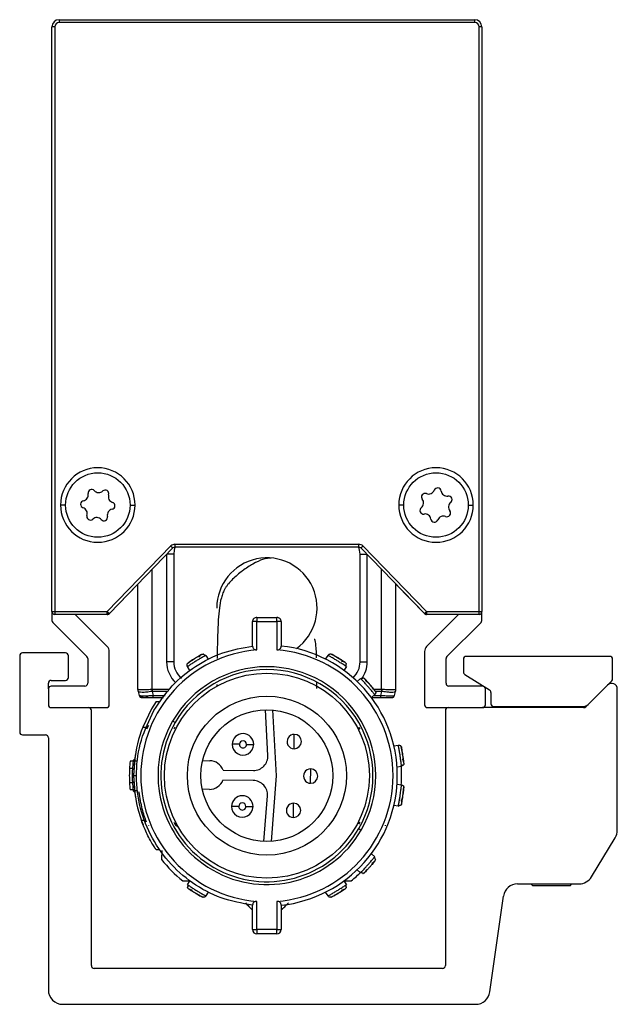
# Model space of a CAD drawing. Header units: millimetres. Extents: x -781 to 2459, y 413 to 796.
# Tile 1 of 17: x -781 to -740, y 570 to 639. Entities that reach past the tile are written whole.
import ezdxf

# ---------------------------------------------------------------- set-up
doc = ezdxf.new("R2010")
doc.units = ezdxf.units.MM

# ---------------------------------------------------------------- blocks, each defined once
blk = doc.blocks.new('Drawing View3')
at = {"color": 7, "linetype": 'Continuous', "lineweight": 25}
for p, q in [((-14.807, 37.564), (-14.807, 37.364)), ((-14.807, 37.564), (14.193, 37.564)), ((14.193, 37.364), (-14.807, 37.364)), ((14.193, 37.364), (14.193, 37.564)), ((-15.107, 37.064), (-15.307, 37.064)), ((-15.307, -3.736), (-15.307, 37.064)), ((-15.107, 37.064), (-15.107, -3.736)), ((14.493, -3.736), (14.493, 37.064)), ((14.693, 37.064), (14.493, 37.064)), ((14.693, 37.064), (14.693, -3.736)), ((-14.357, 3.698), (-14.707, 3.698)), ((-9.857, 3.698), (-9.507, 3.698)), ((9.243, 3.698), (8.893, 3.698)), ((13.743, 3.698), (14.093, 3.698)), ((-7.01, 0.842), (-11.442, -3.736)), ((-6.866, 0.703), (-11.298, -3.875)), ((-6.722, 0.964), (6.108, 0.964)), ((6.108, 0.764), (-6.722, 0.764)), ((10.684, -3.875), (6.252, 0.703)), ((10.828, -3.736), (6.395, 0.842)), ((-7.307, 0.247), (-7.307, -7.236)), ((-6.807, 0.264), (-7.291, 0.264)), ((-6.807, 0.264), (-6.807, -7.236)), ((6.193, -7.236), (6.193, 0.264)), ((6.193, 0.264), (6.677, 0.264)), ((6.693, -7.236), (6.693, 0.247)), ((-8.307, -9.171), (-8.307, -0.786)), ((7.693, -9.171), (7.693, -0.786)), ((-9.307, -1.819), (-11.298, -3.876)), ((-9.307, -9.171), (-9.307, -1.819)), ((10.684, -3.876), (8.693, -1.819)), ((8.693, -9.171), (8.693, -1.819)), ((-15.307, -3.736), (-15.107, -3.736)), ((-15.307, -3.736), (-15.307, -4.353)), ((-15.107, -3.736), (-11.442, -3.736)), ((-11.442, -3.936), (-15.107, -3.936)), ((-11.454, -6.168), (-13.686, -3.936)), ((-11.442, -3.936), (-13.685, -3.936)), ((-11.442, -3.736), (-11.364, -3.92)), ((-11.442, -3.936), (-11.442, -3.736)), ((-11.442, -3.736), (-11.298, -3.875)), ((10.684, -3.875), (10.828, -3.736)), ((10.828, -3.736), (10.749, -3.92)), ((10.828, -3.736), (14.493, -3.736)), ((10.828, -3.736), (10.828, -3.936)), ((14.493, -3.936), (10.828, -3.936)), ((13.071, -3.936), (10.828, -3.936)), ((13.071, -3.936), (10.839, -6.168)), ((14.493, -3.736), (14.693, -3.736)), ((14.493, -3.936), (14.493, -3.736)), ((14.693, -4.353), (14.693, -3.736)), ((-15.249, -4.494), (-12.866, -6.877)), ((-1.307, -6.137), (-1.307, -4.437)), ((-1.007, -4.437), (-1.307, -4.437)), ((-1.007, -4.137), (-1.007, -4.437)), ((-1.007, -4.137), (0.393, -4.137)), ((-1.007, -6.409), (-1.007, -4.437)), ((-1.007, -4.437), (0.393, -4.437)), ((0.393, -4.437), (0.393, -6.409)), ((0.693, -4.437), (0.393, -4.437)), ((0.693, -4.437), (0.693, -6.137)), ((12.251, -6.877), (14.634, -4.494)), ((-17.557, -6.819), (-17.557, -12.136)), ((-14.359, -6.619), (-17.357, -6.619)), ((-14.159, -8.336), (-14.159, -6.819)), ((-11.307, -10.236), (-11.307, -6.522)), ((-4.571, -6.789), (-4.406, -7.057)), ((3.792, -7.057), (3.956, -6.789)), ((4.144, -6.695), (4.142, -6.694)), ((10.693, -6.522), (10.693, -10.236)), ((23.617, -6.86), (13.604, -6.86)), ((-12.807, -7.019), (-12.807, -8.736)), ((-6.807, -7.236), (-7.307, -7.236)), ((-5.848, -7.362), (-5.85, -7.364)), ((6.193, -7.236), (6.693, -7.236)), ((12.193, -8.736), (12.193, -7.019)), ((13.404, -7.06), (13.404, -7.95)), ((23.817, -8.421), (23.817, -7.06)), ((-5.685, -7.841), (-5.85, -7.572)), ((5.235, -7.572), (5.071, -7.841)), ((13.498, -8.119), (15.224, -9.202)), ((-15.557, -9.136), (-15.557, -8.736)), ((-15.357, -8.536), (-14.359, -8.536)), ((-3.796, -8.823), (-3.796, -8.959)), ((3.183, -9.099), (3.18, -8.656)), ((5.988, -8.61), (6.224, -8.402)), ((23.461, -8.859), (21.936, -10.378)), ((22.1, -10.214), (23.759, -8.562)), ((-15.557, -9.136), (-15.557, -10.236)), ((-13.007, -8.936), (-15.357, -8.936)), ((-9.307, -9.169), (-9.303, -9.236)), ((-9.306, -9.203), (-9.303, -9.236)), ((-9.29, -9.301), (-9.213, -9.588)), ((-8.324, -9.301), (-8.247, -9.588)), ((-8.307, -9.3), (-8.322, -9.301)), ((-7.099, -9.171), (-8.307, -9.171)), ((-7.195, -9.3), (-8.307, -9.3)), ((-8.247, -9.736), (-8.247, -9.588)), ((-8.247, -9.588), (-7.41, -9.588)), ((7.218, -9.525), (6.982, -9.734)), ((7.147, -9.588), (7.633, -9.588)), ((7.693, -9.171), (7.178, -9.171)), ((7.693, -9.3), (7.26, -9.3)), ((7.633, -9.588), (7.71, -9.301)), ((7.693, -9.171), (7.693, -9.3)), ((7.71, -9.301), (7.693, -9.3)), ((8.599, -9.588), (8.675, -9.301)), ((8.689, -9.236), (8.693, -9.169)), ((8.693, -9.171), (8.693, -9.171)), ((14.743, -8.936), (12.393, -8.936)), ((14.943, -10.236), (14.943, -9.136)), ((15.318, -9.37), (15.323, -10.161)), ((24.143, -18.993), (24.143, -9.142)), ((-9.02, -9.736), (-8.98, -9.736)), ((-8.035, -10.007), (-8.361, -10.531)), ((-8.247, -9.736), (-7.521, -9.736)), ((-8.035, -10.007), (-7.793, -10.007)), ((6.984, -9.736), (7.633, -9.736)), ((-15.357, -10.436), (-11.507, -10.436)), ((-12.557, -28.436), (-12.557, -10.636)), ((-8.361, -10.531), (-8.973, -11.807)), ((-0.241, -13.767), (-0.415, -10.583)), ((0.086, -10.598), (0.337, -15.188)), ((10.893, -10.436), (14.743, -10.436)), ((12.143, -10.636), (12.143, -28.436)), ((21.795, -10.436), (14.743, -10.436)), ((15.523, -10.36), (21.747, -10.36)), ((18.043, -10.36), (18.043, -10.436)), ((21.043, -10.436), (21.043, -10.36)), ((-6.716, -11.481), (-6.889, -11.381)), ((-17.357, -12.336), (-15.757, -12.336)), ((-8.973, -11.807), (-8.758, -11.807)), ((-8.566, -11.691), (-8.705, -11.945)), ((-6.728, -11.799), (-6.81, -11.941)), ((1.595, -13.301), (1.605, -12.301)), ((6.195, -11.941), (6.114, -11.799)), ((-15.557, -12.536), (-15.557, -30.136)), ((8.551, -13.099), (8.863, -13.053)), ((-9.493, -13.731), (-9.607, -15.181)), ((9.055, -13.136), (9.055, -13.134)), ((-9.654, -14.181), (-9.855, -14.181)), ((-9.514, -13.998), (-9.648, -14.124)), ((-9.549, -14.147), (-9.607, -15.182)), ((-9.549, -14.147), (-9.348, -14.147)), ((-4.786, -14.134), (-4.296, -14.139)), ((-9.694, -14.681), (-9.894, -14.681)), ((-3.367, -14.799), (-1.25, -14.822)), ((2.737, -15.714), (2.748, -14.714)), ((9.084, -14.536), (8.773, -14.583)), ((-9.694, -15.681), (-9.894, -15.681)), ((-9.607, -15.181), (-9.493, -16.631)), ((-9.607, -15.182), (-9.407, -15.182)), ((-9.607, -15.182), (-9.549, -16.217)), ((-1.258, -15.521), (-3.374, -15.499)), ((0.337, -15.188), (-0.01, -19.772)), ((8.773, -15.78), (9.084, -15.827)), ((-9.654, -16.181), (-9.855, -16.181)), ((-9.648, -16.239), (-9.514, -16.365)), ((-9.549, -16.217), (-9.348, -16.217)), ((-4.318, -16.139), (-4.807, -16.134)), ((9.244, -15.963), (9.244, -15.961)), ((-0.512, -19.777), (-0.271, -16.597)), ((1.544, -18.101), (1.555, -17.101)), ((8.863, -17.31), (8.551, -17.264)), ((-9.07, -18.296), (-8.858, -18.296)), ((6.114, -18.564), (6.195, -18.422)), ((-6.58, -18.63), (-6.672, -18.615)), ((6.101, -18.881), (6.275, -18.981)), ((7.951, -18.626), (7.951, -18.672)), ((22.342, -22.247), (23.998, -19.511)), ((-7.786, -20.366), (-8.028, -20.366)), ((6.981, -20.63), (7.217, -20.839)), ((7.276, -21.045), (7.242, -21.111)), ((6.225, -21.96), (5.989, -21.752)), ((-5.85, -22.791), (-5.685, -22.522)), ((5.071, -22.522), (5.235, -22.791)), ((-4.406, -23.306), (-4.571, -23.574)), ((3.956, -23.574), (3.792, -23.306)), ((17.185, -22.73), (21.486, -22.73)), ((18.112, -22.73), (18.243, -22.86)), ((20.843, -22.86), (18.243, -22.86)), ((20.843, -22.86), (20.973, -22.73)), ((-4.759, -23.668), (-4.757, -23.669)), ((-1.007, -25.926), (-1.007, -23.954)), ((0.393, -23.954), (0.393, -25.926)), ((15.253, -30.275), (16.194, -23.59)), ((-1.307, -25.926), (-1.307, -24.226)), ((0.693, -24.226), (0.693, -25.926)), ((-1.307, -25.926), (-1.007, -25.926)), ((0.393, -25.926), (-1.007, -25.926)), ((0.393, -26.226), (0.393, -25.926)), ((0.393, -26.226), (-1.007, -26.226)), ((11.943, -28.636), (-12.357, -28.636)), ((-14.557, -31.136), (14.262, -31.136))]:
    blk.add_line(p, q, dxfattribs=at)
at = {"color": 7, "linetype": 'Continuous', "lineweight": 25, "flags": 128}
for points in [[(-6.866, 0.703), (-6.869, 0.705), (-6.877, 0.713), (-6.89, 0.726), (-6.908, 0.743), (-6.93, 0.764), (-6.955, 0.789), (-6.982, 0.815), (-7.01, 0.842)], [(-6.721, 0.764), (-6.778, 0.556), (-6.807, 0.264)], [(-6.722, 0.964), (-6.722, 0.924), (-6.722, 0.887), (-6.722, 0.852), (-6.722, 0.822), (-6.722, 0.797), (-6.722, 0.779), (-6.722, 0.767), (-6.722, 0.764)], [(6.193, 0.264), (6.164, 0.556), (6.107, 0.764)], [(6.108, 0.764), (6.108, 0.767), (6.108, 0.779), (6.108, 0.797), (6.108, 0.822), (6.108, 0.852), (6.108, 0.887), (6.108, 0.924), (6.108, 0.964)], [(6.395, 0.842), (6.367, 0.815), (6.34, 0.789), (6.316, 0.764), (6.294, 0.743), (6.276, 0.726), (6.263, 0.713), (6.254, 0.705), (6.252, 0.703)], [(-15.107, -3.736), (-15.107, -3.775), (-15.107, -3.812), (-15.107, -3.847), (-15.107, -3.877), (-15.107, -3.902), (-15.107, -3.921), (-15.107, -3.932), (-15.107, -3.936)], [(0.393, -4.437), (0.393, -4.378), (0.393, -4.322), (0.393, -4.27), (0.393, -4.224), (0.393, -4.187), (0.393, -4.159), (0.393, -4.142), (0.393, -4.137)], [(-8.307, -9.171), (-8.307, -9.187), (-8.307, -9.203), (-8.307, -9.22), (-8.307, -9.236), (-8.307, -9.252), (-8.307, -9.268), (-8.307, -9.284), (-8.307, -9.3)], [(7.633, -9.736), (7.633, -9.734), (7.633, -9.726), (7.633, -9.713), (7.633, -9.695), (7.633, -9.673), (7.633, -9.648), (7.633, -9.619), (7.633, -9.588)], [(-2.227, -12.994), (-2.325, -12.993), (-2.419, -12.992), (-2.505, -12.991), (-2.581, -12.99), (-2.643, -12.99), (-2.689, -12.989), (-2.718, -12.989), (-2.727, -12.989)], [(-1.727, -12.999), (-1.63, -13), (-1.536, -13.001), (-1.45, -13.002), (-1.374, -13.003), (-1.312, -13.004), (-1.265, -13.004), (-1.237, -13.005), (-1.227, -13.005)], [(-2.273, -17.328), (-2.371, -17.327), (-2.464, -17.326), (-2.551, -17.325), (-2.627, -17.324), (-2.689, -17.324), (-2.735, -17.323), (-2.763, -17.323), (-2.773, -17.323)], [(-1.773, -17.333), (-1.675, -17.334), (-1.582, -17.335), (-1.495, -17.336), (-1.419, -17.337), (-1.357, -17.338), (-1.311, -17.338), (-1.283, -17.338), (-1.273, -17.338)], [(-1.007, -25.926), (-1.007, -25.985), (-1.007, -26.041), (-1.007, -26.093), (-1.007, -26.139), (-1.007, -26.176), (-1.007, -26.204), (-1.007, -26.221), (-1.007, -26.226)], [(0.393, -25.926), (0.451, -25.926), (0.508, -25.926), (0.559, -25.926), (0.605, -25.926), (0.642, -25.926), (0.67, -25.926), (0.687, -25.926), (0.693, -25.926)]]:
    blk.add_lwpolyline(points, dxfattribs=at)
at = {"color": 7, "linetype": 'Continuous', "lineweight": 25}
for centre, radius in [((-12.107, 3.698), 2.25), ((11.493, 3.698), 2.25), ((-0.307, -15.181), 7.15), ((-0.307, -15.181), 5.55), ((-0.307, -15.181), 4.6)]:
    blk.add_circle(centre, radius, dxfattribs=at)
for centre, radius, start, end in [((-14.807, 37.064), 0.5, 90, 180), ((-14.807, 37.064), 0.3, 90.01564, 179.99469), ((14.193, 37.064), 0.5, 0, 90), ((14.193, 37.064), 0.3, 0.01492, 89.99618), ((-12.107, 3.698), 2.6, 0, 180), ((11.493, 3.698), 2.6, 0, 180), ((11.6, 4.642), 0.25, 8.33479, 158.70256), ((-13.192, 4.406), 0.42, 281.69612, 12.06389), ((-12.537, 4.546), 0.25, 41.69612, 192.06389), ((-12.037, 4.991), 0.42, 221.69612, 312.06389), ((-11.588, 4.494), 0.25, 341.69612, 132.06389), ((-10.952, 4.284), 0.42, 161.69612, 252.06389), ((10.729, 4.263), 0.25, 68.33479, 218.70256), ((10.976, 4.886), 0.42, 248.33479, 338.70256), ((12.263, 4.739), 0.42, 188.33479, 278.70256), ((12.364, 4.077), 0.25, 308.33479, 98.70256), ((-12.107, 3.698), 2.6, 180, 0), ((-13.056, 3.75), 0.25, 101.69612, 252.06389), ((-13.262, 3.113), 0.42, 341.69612, 72.06389), ((-11.158, 3.646), 0.25, 281.69612, 72.06389), ((11.493, 3.698), 2.6, 180, 0), ((10.621, 3.319), 0.25, 128.33479, 278.70256), ((10.206, 3.844), 0.42, 308.33479, 38.70256), ((12.78, 3.552), 0.42, 128.33479, 218.70256), ((-12.626, 2.902), 0.25, 161.69612, 312.06389), ((-12.178, 2.405), 0.42, 41.69612, 132.06389), ((-11.678, 2.851), 0.25, 221.69612, 12.06389), ((-11.023, 2.991), 0.42, 101.69612, 192.06389), ((10.723, 2.657), 0.42, 8.33479, 98.70256), ((12.01, 2.511), 0.42, 68.33479, 158.70256), ((12.257, 3.133), 0.25, 248.33479, 38.70256), ((11.386, 2.754), 0.25, 188.33479, 338.70256), ((-6.722, 0.564), 0.4, 89.99975, 135.92614), ((-6.722, 0.564), 0.2, 90, 135.9254), ((6.108, 0.564), 0.4, 44.07435, 90.00074), ((6.108, 0.564), 0.2, 44.0746, 90), ((-0.307, -3.486), 3.5, 306.02066, 180), ((-15.107, -3.736), 0.2, 180, 225), ((-15.107, -3.736), 0.2, 225, 270), ((-11.442, -3.736), 0.2, 270, 315.9254), ((-11.442, -3.736), 0.2, 270, 292.9627), ((-11.442, -3.736), 0.2, 292.9627, 315.9254), ((10.828, -3.736), 0.2, 224.0746, 247.0373), ((10.828, -3.736), 0.2, 224.0746, 270), ((10.828, -3.736), 0.2, 247.0373, 270), ((14.493, -3.736), 0.2, 270, 315), ((14.493, -3.736), 0.2, 315, 0), ((-15.107, -4.353), 0.2, 180, 225), ((-1.007, -4.437), 0.3, 89.99997, 180), ((0.393, -4.437), 0.3, 360, 90.00004), ((14.493, -4.353), 0.2, 315, 360), ((-11.807, -6.522), 0.5, 0, 45), ((-0.307, -15.181), 9.1, 276.30904, 83.69098), ((11.193, -6.522), 0.5, 135, 180), ((-17.357, -6.819), 0.2, 90, 180), ((-14.359, -6.819), 0.2, 0, 90), ((-0.307, -15.182), 8.8, 94.56248, 265.43752), ((-0.307, -15.181), 8.8, 274.56251, 85.43749), ((13.604, -7.06), 0.2, 90.00164, 180), ((23.617, -7.06), 0.2, 0, 90), ((-13.007, -7.019), 0.2, 0, 45), ((-5.307, -7.236), 2, 180, 227.5699), ((-5.307, -7.236), 1.5, 180, 230.24629), ((4.693, -7.236), 1.5, 312.23877, 0), ((4.693, -7.236), 2, 322.59268, 0), ((12.393, -7.019), 0.2, 135, 180), ((-0.307, -15.181), 7.6, 330, 150), ((-0.307, -15.181), 7.4, 330, 150), ((13.604, -7.95), 0.2, 180, 237.90688), ((-15.357, -8.736), 0.2, 90, 180), ((-14.359, -8.336), 0.2, 270, 0), ((-13.007, -8.736), 0.2, 270, 360), ((12.393, -8.736), 0.2, 180, 270), ((23.743, -9.142), 0.4, 0, 134.88967), ((23.617, -8.421), 0.2, 314.88961, 0), ((-15.357, -9.136), 0.2, 90, 180), ((-8.807, -9.171), 0.5, 180, 195), ((-8.815, -9.174), 0.492, 179.75731, 194.99826), ((-9.02, -9.536), 0.2, 195, 270), ((6.135, -7.362), 14.588, 187.12412, 187.63671), ((-6.75, -7.362), 14.589, 352.3633, 352.87589), ((8.405, -9.536), 0.2, 270, 345), ((8.2, -9.174), 0.492, 345.00174, 0.24269), ((8.193, -9.171), 0.5, 345, 0), ((14.743, -9.136), 0.2, 0, 90), ((15.118, -9.371), 0.2, 0.37164, 57.90688), ((-15.357, -10.236), 0.2, 180, 270), ((-11.507, -10.236), 0.2, 270, 360), ((10.893, -10.236), 0.2, 180, 270), ((14.743, -10.236), 0.2, 270, 360), ((15.523, -10.16), 0.2, 180.37392, 270), ((21.747, -9.86), 0.5, 270, 314.8898), ((-12.757, -10.636), 0.2, 0, 90), ((12.343, -10.636), 0.2, 90, 180), ((21.795, -10.236), 0.2, 270, 314.88967), ((-0.307, -15.181), 7.6, 150, 330), ((-0.307, -15.181), 7.4, 150, 330), ((-17.357, -12.136), 0.2, 180, 270), ((-15.757, -12.536), 0.2, 0, 90), ((-0.307, -15.181), 9.3, 158.72386, 173.6126), ((-1.977, -12.997), 0.75, 359.3969, 179.3969), ((1.6, -12.801), 0.5, 89.3969, 269.3969), ((1.6, -12.801), 0.5, 269.3969, 89.3969), ((-1.977, -12.997), 0.75, 179.3969, 359.3969), ((-1.977, -12.997), 0.25, 359.3969, 179.3969), ((-1.977, -12.997), 0.25, 179.3969, 359.3969), ((-0.307, -15.181), 9.6, 174.02084, 177.01449), ((-0.307, -15.181), 9.4, 173.54253, 186.4574), ((-4.307, -15.139), 1, 19.88422, 89.3969), ((-1.24, -13.822), 1, 269.3969, 3.12517), ((-0.307, -15.181), 9.6, 177.01449, 182.98551), ((2.743, -15.214), 0.5, 89.3969, 269.3969), ((2.743, -15.214), 0.5, 269.3969, 89.3969), ((-0.307, -15.181), 9.4, 355.97104, 4.35839), ((-0.307, -15.181), 9.6, 182.98551, 185.97916), ((-4.307, -15.139), 1, 269.3969, 338.90959), ((-1.268, -16.521), 1, 355.66864, 89.3969), ((-0.307, -15.181), 9.3, 186.39201, 201.71264), ((-2.023, -17.331), 0.75, 359.3969, 179.3969), ((-2.023, -17.331), 0.25, 359.3969, 179.3969), ((1.55, -17.601), 0.5, 89.3969, 269.3969), ((1.55, -17.601), 0.5, 269.3969, 89.3969), ((-2.023, -17.331), 0.75, 179.3969, 359.3969), ((-2.023, -17.331), 0.25, 179.3969, 359.3969), ((23.143, -18.993), 1, 328.80817, 0), ((-0.307, -15.181), 9.4, 218.54256, 231.29574), ((-0.307, -15.181), 9.4, 308.70418, 314.49561), ((21.486, -21.73), 1, 270, 328.80817), ((17.185, -23.73), 1, 90, 171.98093), ((-1.007, -25.926), 0.3, 180.00105, 270.00004), ((0.393, -25.926), 0.3, 269.99993, 359.99952), ((-12.357, -28.436), 0.2, 180, 270), ((11.943, -28.436), 0.2, 270, 0), ((-14.557, -30.136), 1, 180, 270), ((14.262, -30.136), 1, 270, 351.98093)]:
    blk.add_arc(centre, radius, start, end, dxfattribs=at)
for points, knots in [([(0, 0), (-0.179, -0.01), (-0.496, -0.029), (-1.179, -0.343), (-1.837, -0.755), (-2.357, -1.163), (-2.698, -1.473), (-2.949, -1.73), (-3.115, -1.951), (-3.258, -2.178), (-3.395, -2.472), (-3.554, -2.962), (-3.636, -3.533), (-3.718, -4.478), (-3.761, -5.642), (-3.773, -6.574), (-3.779, -7.003)], [0, 0, 0, 0, 0.132355, 0.233163, 0.306731, 0.335642, 0.36111, 0.38498, 0.396242, 0.4076, 0.432714, 0.46373, 0.54897, 0.660422, 0.844013, 1, 1, 1, 1]), ([(-1.307, -6.137), (-1.304, -6.172), (-1.297, -6.237), (-1.248, -6.318), (-1.181, -6.375), (-1.098, -6.409), (-1.037, -6.409), (-1.007, -6.409)], [0, 0, 0, 0, 0.26755, 0.49241, 0.671737, 0.844592, 1, 1, 1, 1]), ([(0.393, -6.409), (0.418, -6.41), (0.469, -6.41), (0.544, -6.386), (0.617, -6.337), (0.68, -6.252), (0.688, -6.178), (0.693, -6.137)], [0, 0, 0, 0, 0.131935, 0.273337, 0.43979, 0.689197, 1, 1, 1, 1]), ([(3.156, -6.951), (3.155, -6.904), (3.15, -6.627), (3.133, -6.259), (3.09, -5.892), (3.063, -5.678), (3.002, -5.687), (2.986, -5.69)], [0, 0, 0, 0, 0.069376, 0.410521, 0.692365, 0.920751, 1, 1, 1, 1]), ([(-4.624, -6.818), (-4.637, -6.825), (-4.671, -6.844), (-4.759, -6.894), (-4.875, -6.961), (-5.029, -7.052), (-5.219, -7.166), (-5.408, -7.284), (-5.558, -7.38), (-5.671, -7.453), (-5.759, -7.512), (-5.832, -7.56), (-5.843, -7.568), (-5.85, -7.572)], [0, 0, 0, 0, 0.056418, 0.142667, 0.228845, 0.305282, 0.428447, 0.55163, 0.628055, 0.714208, 0.800392, 0.876834, 1, 1, 1, 1]), ([(-4.836, -6.717), (-4.843, -6.721), (-4.858, -6.729), (-4.973, -6.791), (-5.135, -6.883), (-5.324, -6.995), (-5.51, -7.112), (-5.665, -7.215), (-5.772, -7.289), (-5.787, -7.299), (-5.794, -7.304)], [0, 0, 0, 0, 0.1241056, 0.2487344, 0.3741106, 0.4999986, 0.625886, 0.7512626, 0.8758895, 1, 1, 1, 1]), ([(-4.928, -6.783), (-4.97, -6.806), (-5.054, -6.853), (-5.209, -6.944), (-5.369, -7.041), (-5.509, -7.13), (-5.581, -7.179), (-5.61, -7.198)], [0, 0, 0, 0, 0.213637, 0.428164, 0.643258, 0.858498, 1, 1, 1, 1]), ([(-4.875, -6.738), (-4.88, -6.741), (-4.889, -6.747), (-4.927, -6.781), (-4.983, -6.833), (-5.035, -6.883), (-5.061, -6.909)], [0, 0, 0, 0, 0.227909, 0.471045, 0.728937, 1, 1, 1, 1]), ([(-4.836, -6.717), (-4.812, -6.706), (-4.781, -6.691), (-4.747, -6.695), (-4.738, -6.696)], [0, 0, 0, 0, 0.744505, 1, 1, 1, 1]), ([(-4.718, -6.725), (-4.715, -6.716), (-4.71, -6.697), (-4.728, -6.695), (-4.738, -6.693)], [0, 0, 0, 0, 0.443444, 1, 1, 1, 1]), ([(-4.615, -6.827), (-4.622, -6.816), (-4.635, -6.794), (-4.662, -6.766), (-4.694, -6.742), (-4.718, -6.732), (-4.731, -6.726)], [0, 0, 0, 0, 0.232664, 0.479578, 0.736995, 1, 1, 1, 1]), ([(-4.571, -6.789), (-4.575, -6.791), (-4.58, -6.793), (-4.618, -6.815), (-4.624, -6.818)], [0, 0, 0, 0, 0.859949, 1, 1, 1, 1]), ([(-4.624, -6.818), (-4.618, -6.815), (-4.58, -6.793), (-4.575, -6.791), (-4.571, -6.789)], [0, 0, 0, 0, 0.139413, 1, 1, 1, 1]), ([(5.185, -7.538), (5.173, -7.53), (5.14, -7.508), (5.056, -7.453), (4.943, -7.38), (4.793, -7.284), (4.605, -7.166), (4.414, -7.052), (4.261, -6.961), (4.143, -6.894), (4.052, -6.842), (3.975, -6.799), (3.964, -6.792), (3.956, -6.789)], [0, 0, 0, 0, 0.056418, 0.142667, 0.228845, 0.305282, 0.428447, 0.55163, 0.628055, 0.714208, 0.800392, 0.876834, 1, 1, 1, 1]), ([(4.399, -6.833), (4.383, -6.823), (4.319, -6.787), (4.235, -6.742), (4.157, -6.701), (4.147, -6.696), (4.142, -6.694)], [0, 0, 0, 0, 0.102591, 0.402079, 0.701041, 1, 1, 1, 1]), ([(5.179, -7.304), (5.172, -7.299), (5.158, -7.289), (5.05, -7.215), (4.895, -7.112), (4.709, -6.995), (4.52, -6.883), (4.359, -6.791), (4.244, -6.729), (4.229, -6.721), (4.221, -6.717)], [0, 0, 0, 0, 0.124106, 0.248734, 0.374111, 0.499999, 0.625886, 0.751263, 0.875889, 1, 1, 1, 1]), ([(5.078, -7.251), (5.038, -7.224), (4.959, -7.171), (4.807, -7.074), (4.648, -6.976), (4.505, -6.892), (4.429, -6.849), (4.399, -6.833)], [0, 0, 0, 0, 0.213637, 0.428164, 0.643258, 0.858498, 1, 1, 1, 1]), ([(-5.61, -7.198), (-5.625, -7.208), (-5.687, -7.249), (-5.765, -7.303), (-5.836, -7.353), (-5.845, -7.36), (-5.85, -7.364)], [0, 0, 0, 0, 0.102591, 0.402079, 0.701041, 1, 1, 1, 1]), ([(5.142, -7.278), (5.138, -7.276), (5.128, -7.27), (5.081, -7.251), (5.009, -7.225), (4.941, -7.202), (4.906, -7.19)], [0, 0, 0, 0, 0.227909, 0.471045, 0.728937, 1, 1, 1, 1]), ([(5.179, -7.304), (5.2, -7.32), (5.227, -7.341), (5.239, -7.373), (5.242, -7.381)], [0, 0, 0, 0, 0.7445049, 1, 1, 1, 1]), ([(5.181, -7.55), (5.188, -7.54), (5.201, -7.518), (5.214, -7.481), (5.221, -7.442), (5.219, -7.415), (5.218, -7.401)], [0, 0, 0, 0, 0.232664, 0.479578, 0.736995, 1, 1, 1, 1]), ([(5.235, -7.572), (5.231, -7.569), (5.227, -7.566), (5.19, -7.542), (5.185, -7.538)], [0, 0, 0, 0, 0.859949, 1, 1, 1, 1]), ([(5.185, -7.538), (5.19, -7.542), (5.227, -7.566), (5.231, -7.569), (5.235, -7.572)], [0, 0, 0, 0, 0.139413, 1, 1, 1, 1]), ([(5.226, -7.412), (5.234, -7.411), (5.253, -7.407), (5.248, -7.389), (5.244, -7.38)], [0, 0, 0, 0, 0.443444, 1, 1, 1, 1]), ([(6.266, -8.445), (6.262, -8.441), (6.231, -8.409), (6.227, -8.405), (6.224, -8.402)], [0, 0, 0, 0, 0.13961, 1, 1, 1, 1]), ([(6.395, -8.389), (6.382, -8.391), (6.355, -8.393), (6.317, -8.407), (6.283, -8.426), (6.264, -8.443), (6.255, -8.451)], [0, 0, 0, 0, 0.263005, 0.520422, 0.767336, 1, 1, 1, 1]), ([(7.218, -9.525), (7.213, -9.519), (7.205, -9.508), (7.149, -9.441), (7.082, -9.359), (6.995, -9.256), (6.88, -9.121), (6.734, -8.953), (6.585, -8.788), (6.465, -8.657), (6.373, -8.558), (6.303, -8.484), (6.277, -8.456), (6.266, -8.445)], [0, 0, 0, 0, 0.123163, 0.199566, 0.285687, 0.371738, 0.448073, 0.571108, 0.694243, 0.770709, 0.856967, 0.943397, 1, 1, 1, 1]), ([(6.413, -8.36), (6.403, -8.358), (6.385, -8.356), (6.384, -8.375), (6.384, -8.384)], [0, 0, 0, 0, 0.552784, 1, 1, 1, 1]), ([(6.412, -8.363), (6.42, -8.364), (6.453, -8.37), (6.479, -8.393), (6.498, -8.411)], [0, 0, 0, 0, 0.247409, 1, 1, 1, 1]), ([(7.243, -9.252), (7.237, -9.245), (7.227, -9.232), (7.145, -9.129), (7.027, -8.986), (6.883, -8.82), (6.736, -8.657), (6.608, -8.522), (6.516, -8.429), (6.504, -8.417), (6.498, -8.411)], [0, 0, 0, 0, 0.124111, 0.248737, 0.374114, 0.500001, 0.625889, 0.751266, 0.875894, 1, 1, 1, 1]), ([(6.658, -8.66), (6.64, -8.628), (6.605, -8.565), (6.567, -8.498), (6.54, -8.455), (6.533, -8.447), (6.53, -8.442)], [0, 0, 0, 0, 0.271063, 0.528955, 0.772092, 1, 1, 1, 1]), ([(6.894, -8.856), (6.859, -8.816), (6.783, -8.73), (6.667, -8.605), (6.601, -8.535), (6.568, -8.501)], [0, 0, 0, 0, 0.299364, 0.650411, 1, 1, 1, 1]), ([(7.279, -9.326), (7.276, -9.321), (7.269, -9.312), (7.216, -9.244), (7.137, -9.144), (7.033, -9.017), (6.948, -8.917), (6.9, -8.863), (6.894, -8.856)], [0, 0, 0, 0, 0.1937901, 0.3875821, 0.5817153, 0.7762161, 0.9709179, 1, 1, 1, 1]), ([(-9.307, -9.172), (-9.307, -9.171), (-9.307, -9.171), (-9.307, -9.171), (-9.307, -9.171)], [0, 0, 0, 0, 0.56007, 1, 1, 1, 1]), ([(-8.341, -9.172), (-8.408, -9.176), (-8.542, -9.183), (-8.789, -9.194), (-9.044, -9.198), (-9.255, -9.192), (-9.289, -9.178), (-9.307, -9.172)], [0, 0, 0, 0, 0.135648, 0.267867, 0.520983, 0.753311, 1, 1, 1, 1]), ([(-8.324, -9.301), (-8.391, -9.313), (-8.522, -9.336), (-8.766, -9.366), (-9.02, -9.379), (-9.233, -9.36), (-9.271, -9.321), (-9.29, -9.301)], [0, 0, 0, 0, 0.135621, 0.267831, 0.520984, 0.753366, 1, 1, 1, 1]), ([(-9.213, -9.588), (-9.208, -9.591), (-9.198, -9.598), (-9.129, -9.604), (-9.027, -9.607), (-8.862, -9.608), (-8.602, -9.604), (-8.368, -9.594), (-8.247, -9.588)], [0, 0, 0, 0, 0.139968, 0.27569, 0.407552, 0.535976, 0.760473, 1, 1, 1, 1]), ([(-9.134, -9.61), (-9.129, -9.622), (-9.117, -9.656), (-9.091, -9.68), (-9.075, -9.695)], [0, 0, 0, 0, 0.3658276, 1, 1, 1, 1]), ([(-8.307, -9.171), (-8.313, -9.171), (-8.325, -9.171), (-8.336, -9.171), (-8.341, -9.172)], [0, 0, 0, 0, 0.559896, 1, 1, 1, 1]), ([(7.278, -9.326), (7.282, -9.348), (7.29, -9.396), (7.269, -9.469), (7.235, -9.506), (7.218, -9.525)], [0, 0, 0, 0, 0.311528, 0.655764, 1, 1, 1, 1]), ([(7.633, -9.588), (7.701, -9.591), (7.835, -9.597), (8.084, -9.606), (8.342, -9.609), (8.554, -9.604), (8.583, -9.594), (8.599, -9.588)], [0, 0, 0, 0, 0.135536, 0.266986, 0.517817, 0.751089, 1, 1, 1, 1]), ([(7.726, -9.172), (7.72, -9.171), (7.709, -9.171), (7.698, -9.171), (7.693, -9.171)], [0, 0, 0, 0, 0.560071, 1, 1, 1, 1]), ([(8.675, -9.301), (8.668, -9.313), (8.653, -9.337), (8.557, -9.367), (8.367, -9.379), (8.057, -9.359), (7.828, -9.321), (7.71, -9.301)], [0, 0, 0, 0, 0.139145, 0.274766, 0.534321, 0.760175, 1, 1, 1, 1]), ([(8.692, -9.172), (8.686, -9.176), (8.673, -9.184), (8.58, -9.194), (8.39, -9.198), (8.078, -9.191), (7.846, -9.178), (7.726, -9.172)], [0, 0, 0, 0, 0.139139, 0.274758, 0.534322, 0.760258, 1, 1, 1, 1]), ([(8.693, -9.171), (8.693, -9.171), (8.693, -9.171), (8.692, -9.171), (8.692, -9.172)], [0, 0, 0, 0, 0.559896, 1, 1, 1, 1]), ([(-8.918, -9.646), (-8.954, -9.655), (-9.024, -9.673), (-9.082, -9.694), (-9.09, -9.705), (-9.094, -9.709)], [0, 0, 0, 0, 0.368521, 0.727751, 1, 1, 1, 1]), ([(-9.02, -9.736), (-9.012, -9.736), (-8.997, -9.736), (-8.882, -9.736), (-8.716, -9.736), (-8.5, -9.736), (-8.334, -9.736), (-8.247, -9.736)], [0, 0, 0, 0, 0.208443, 0.408034, 0.590919, 0.785161, 1, 1, 1, 1]), ([(-8.962, -9.736), (-8.95, -9.736), (-8.925, -9.735), (-8.846, -9.727), (-8.738, -9.714), (-8.643, -9.702), (-8.595, -9.695)], [0, 0, 0, 0, 0.235869, 0.481364, 0.736355, 1, 1, 1, 1]), ([(-8.844, -9.726), (-8.802, -9.726), (-8.72, -9.726), (-8.571, -9.726), (-8.412, -9.726), (-8.302, -9.726), (-8.247, -9.727)], [0, 0, 0, 0, 0.250282, 0.50031, 0.750279, 1, 1, 1, 1]), ([(7.633, -9.736), (7.713, -9.736), (7.871, -9.736), (8.084, -9.736), (8.256, -9.736), (8.38, -9.736), (8.397, -9.736), (8.405, -9.736)], [0, 0, 0, 0, 0.197867, 0.390487, 0.574641, 0.776473, 1, 1, 1, 1]), ([(-8.558, -11.69), (-8.559, -11.689), (-8.56, -11.686), (-8.564, -11.689), (-8.566, -11.691)], [0, 0, 0, 0, 0.500602, 1, 1, 1, 1]), ([(7.953, -11.693), (7.951, -11.691), (7.946, -11.686), (7.945, -11.688), (7.944, -11.689)], [0, 0, 0, 0, 0.483177, 1, 1, 1, 1]), ([(9.078, -14.476), (9.077, -14.461), (9.072, -14.422), (9.061, -14.322), (9.044, -14.189), (9.021, -14.012), (8.99, -13.792), (8.955, -13.572), (8.926, -13.397), (8.902, -13.264), (8.883, -13.16), (8.867, -13.074), (8.864, -13.061), (8.863, -13.053)], [0, 0, 0, 0, 0.056418, 0.142667, 0.228845, 0.305282, 0.428447, 0.55163, 0.628055, 0.714208, 0.800392, 0.876834, 1, 1, 1, 1]), ([(9.114, -13.42), (9.11, -13.402), (9.097, -13.329), (9.077, -13.236), (9.059, -13.15), (9.056, -13.14), (9.055, -13.134)], [0, 0, 0, 0, 0.102591, 0.402079, 0.701041, 1, 1, 1, 1]), ([(9.254, -14.32), (9.253, -14.312), (9.252, -14.295), (9.239, -14.165), (9.218, -13.98), (9.188, -13.762), (9.153, -13.545), (9.119, -13.363), (9.093, -13.235), (9.09, -13.218), (9.088, -13.209)], [0, 0, 0, 0, 0.124106, 0.248734, 0.374111, 0.499999, 0.625886, 0.751263, 0.875889, 1, 1, 1, 1]), ([(9.229, -14.209), (9.224, -14.162), (9.214, -14.067), (9.191, -13.888), (9.164, -13.703), (9.136, -13.539), (9.12, -13.454), (9.114, -13.42)], [0, 0, 0, 0, 0.213637, 0.4281642, 0.6432582, 0.8584982, 1, 1, 1, 1]), ([(9.067, -14.48), (9.079, -14.479), (9.104, -14.475), (9.141, -14.462), (9.176, -14.441), (9.195, -14.423), (9.204, -14.413)], [0, 0, 0, 0, 0.232664, 0.479578, 0.736995, 1, 1, 1, 1]), ([(9.25, -14.276), (9.249, -14.271), (9.247, -14.259), (9.231, -14.211), (9.205, -14.139), (9.179, -14.072), (9.166, -14.038)], [0, 0, 0, 0, 0.227909, 0.471045, 0.728937, 1, 1, 1, 1]), ([(9.201, -14.426), (9.207, -14.431), (9.223, -14.443), (9.232, -14.428), (9.238, -14.42)], [0, 0, 0, 0, 0.443444, 1, 1, 1, 1]), ([(9.254, -14.32), (9.255, -14.346), (9.256, -14.381), (9.239, -14.411), (9.235, -14.418)], [0, 0, 0, 0, 0.744506, 1, 1, 1, 1]), ([(9.084, -14.536), (9.084, -14.531), (9.084, -14.526), (9.079, -14.482), (9.078, -14.476)], [0, 0, 0, 0, 0.859949, 1, 1, 1, 1]), ([(9.078, -14.476), (9.079, -14.482), (9.084, -14.526), (9.084, -14.531), (9.084, -14.536)], [0, 0, 0, 0, 0.139413, 1, 1, 1, 1]), ([(-8.705, -18.418), (-8.81, -18.134), (-9.019, -17.569), (-9.163, -16.735), (-9.235, -16.321)], [0, 0, 0, 0, 0.503572, 1, 1, 1, 1]), ([(8.874, -17.251), (8.877, -17.236), (8.884, -17.198), (8.903, -17.098), (8.926, -16.966), (8.955, -16.79), (8.99, -16.571), (9.021, -16.351), (9.044, -16.174), (9.061, -16.04), (9.073, -15.935), (9.083, -15.848), (9.084, -15.835), (9.084, -15.827)], [0, 0, 0, 0, 0.056418, 0.142667, 0.228845, 0.305282, 0.428447, 0.55163, 0.628055, 0.714208, 0.800392, 0.876834, 1, 1, 1, 1]), ([(9.088, -17.154), (9.09, -17.145), (9.093, -17.128), (9.119, -17), (9.153, -16.818), (9.188, -16.601), (9.218, -16.383), (9.239, -16.198), (9.252, -16.068), (9.253, -16.051), (9.254, -16.042)], [0, 0, 0, 0, 0.124106, 0.248734, 0.374111, 0.499999, 0.625886, 0.751263, 0.875889, 1, 1, 1, 1]), ([(9.097, -17.04), (9.106, -16.993), (9.124, -16.899), (9.154, -16.722), (9.182, -16.537), (9.204, -16.372), (9.213, -16.286), (9.217, -16.252)], [0, 0, 0, 0, 0.213637, 0.428164, 0.643258, 0.858498, 1, 1, 1, 1]), ([(9.217, -16.252), (9.219, -16.233), (9.227, -16.16), (9.236, -16.065), (9.243, -15.978), (9.244, -15.966), (9.244, -15.961)], [0, 0, 0, 0, 0.102591, 0.402079, 0.701041, 1, 1, 1, 1]), ([(9.088, -17.154), (9.081, -17.179), (9.072, -17.212), (9.047, -17.235), (9.041, -17.241)], [0, 0, 0, 0, 0.744506, 1, 1, 1, 1]), ([(9.097, -17.11), (9.098, -17.104), (9.099, -17.093), (9.098, -17.042), (9.094, -16.966), (9.089, -16.894), (9.086, -16.857)], [0, 0, 0, 0, 0.227909, 0.471045, 0.728937, 1, 1, 1, 1]), ([(8.862, -17.252), (8.874, -17.254), (8.899, -17.258), (8.938, -17.255), (8.978, -17.246), (9.001, -17.234), (9.013, -17.228)], [0, 0, 0, 0, 0.232664, 0.479578, 0.736995, 1, 1, 1, 1]), ([(8.863, -17.31), (8.864, -17.306), (8.865, -17.3), (8.873, -17.257), (8.874, -17.251)], [0, 0, 0, 0, 0.859949, 1, 1, 1, 1]), ([(8.874, -17.251), (8.873, -17.257), (8.865, -17.3), (8.864, -17.306), (8.863, -17.31)], [0, 0, 0, 0, 0.139413, 1, 1, 1, 1]), ([(9.006, -17.239), (9.011, -17.246), (9.022, -17.262), (9.036, -17.25), (9.043, -17.244)], [0, 0, 0, 0, 0.443444, 1, 1, 1, 1]), ([(-8.028, -20.366), (-8.036, -20.354), (-8.053, -20.329), (-8.186, -20.126), (-8.381, -19.805), (-8.608, -19.386), (-8.782, -19.017), (-8.893, -18.757), (-8.959, -18.594), (-9.01, -18.461), (-9.045, -18.367), (-9.066, -18.307), (-9.069, -18.299), (-9.07, -18.296)], [0, 0, 0, 0, 0.101914, 0.214829, 0.346939, 0.490821, 0.631706, 0.697116, 0.762183, 0.823721, 0.884692, 0.942289, 1, 1, 1, 1]), ([(-6.81, -18.422), (-6.766, -18.498), (-6.681, -18.649), (-6.665, -18.671), (-6.658, -18.681)], [0, 0, 0, 0, 0.5061829, 1, 1, 1, 1]), ([(-8.567, -18.67), (-8.565, -18.672), (-8.561, -18.677), (-8.559, -18.675), (-8.558, -18.674)], [0, 0, 0, 0, 0.483169, 1, 1, 1, 1]), ([(-6.672, -18.615), (-6.659, -18.613), (-6.624, -18.606), (-6.597, -18.621), (-6.58, -18.63)], [0, 0, 0, 0, 0.36131, 1, 1, 1, 1]), ([(7.944, -18.673), (7.944, -18.674), (7.946, -18.677), (7.95, -18.674), (7.951, -18.672)], [0, 0, 0, 0, 0.5006137, 1, 1, 1, 1]), ([(-7.643, -20.396), (-7.646, -20.515), (-7.651, -20.731), (-7.657, -20.944), (-7.659, -21.039)], [0, 0, 0, 0, 0.5537923, 1, 1, 1, 1]), ([(6.267, -21.916), (6.278, -21.905), (6.305, -21.877), (6.374, -21.804), (6.465, -21.706), (6.586, -21.575), (6.734, -21.41), (6.88, -21.242), (6.996, -21.106), (7.082, -21.004), (7.147, -20.925), (7.172, -20.894), (7.183, -20.881)], [0, 0, 0, 0, 0.066361, 0.165084, 0.265354, 0.354313, 0.497732, 0.640897, 0.72992, 0.830381, 0.929742, 1, 1, 1, 1]), ([(7.242, -21.111), (7.238, -21.117), (7.229, -21.129), (7.149, -21.229), (7.033, -21.37), (6.889, -21.537), (6.74, -21.702), (6.61, -21.839), (6.518, -21.933), (6.505, -21.945), (6.499, -21.952)], [0, 0, 0, 0, 0.120411, 0.243943, 0.369922, 0.495539, 0.623004, 0.749648, 0.875959, 1, 1, 1, 1]), ([(7.022, -21.292), (7.051, -21.271), (7.108, -21.23), (7.168, -21.186), (7.206, -21.156), (7.213, -21.148), (7.216, -21.145)], [0, 0, 0, 0, 0.27126, 0.52922, 0.772291, 1, 1, 1, 1]), ([(7.253, -21.005), (7.25, -20.992), (7.244, -20.965), (7.226, -20.929), (7.203, -20.897), (7.184, -20.88), (7.175, -20.872)], [0, 0, 0, 0, 0.263105, 0.520587, 0.767477, 1, 1, 1, 1]), ([(7.183, -20.881), (7.186, -20.878), (7.213, -20.845), (7.216, -20.84), (7.219, -20.837)], [0, 0, 0, 0, 0.112859, 1, 1, 1, 1]), ([(7.278, -21.044), (7.279, -21.033), (7.283, -21.01), (7.269, -20.998), (7.251, -21.004), (7.249, -21.004)], [0, 0, 0, 0, 0.457299, 0.9372, 1, 1, 1, 1]), ([(6.225, -21.96), (6.228, -21.957), (6.233, -21.953), (6.263, -21.921), (6.267, -21.916)], [0, 0, 0, 0, 0.868204, 1, 1, 1, 1]), ([(6.254, -21.913), (6.263, -21.921), (6.282, -21.938), (6.317, -21.957), (6.352, -21.97), (6.375, -21.972), (6.385, -21.973)], [0, 0, 0, 0, 0.24827, 0.511897, 0.786846, 1, 1, 1, 1]), ([(6.257, -21.91), (6.266, -21.919), (6.285, -21.936), (6.319, -21.955), (6.357, -21.969), (6.384, -21.971), (6.397, -21.972)], [0, 0, 0, 0, 0.232504, 0.479389, 0.736878, 1, 1, 1, 1]), ([(6.383, -21.98), (6.383, -21.989), (6.384, -22.008), (6.402, -22.006), (6.412, -22.004)], [0, 0, 0, 0, 0.445514, 1, 1, 1, 1]), ([(6.385, -21.979), (6.385, -21.987), (6.385, -22.006), (6.403, -22.004), (6.413, -22.003)], [0, 0, 0, 0, 0.432994, 1, 1, 1, 1]), ([(6.499, -21.952), (6.48, -21.969), (6.454, -21.992), (6.421, -21.998), (6.412, -21.999)], [0, 0, 0, 0, 0.747487, 1, 1, 1, 1]), ([(6.532, -21.918), (6.536, -21.914), (6.543, -21.905), (6.57, -21.862), (6.609, -21.796), (6.644, -21.733), (6.661, -21.7)], [0, 0, 0, 0, 0.227705, 0.470763, 0.728724, 1, 1, 1, 1]), ([(-6.185, -22.517), (-6.061, -22.517), (-5.896, -22.517), (-5.728, -22.517), (-5.687, -22.517)], [0, 0, 0, 0, 0.752581, 1, 1, 1, 1]), ([(5.072, -22.517), (5.14, -22.517), (5.308, -22.517), (5.473, -22.517), (5.571, -22.517)], [0, 0, 0, 0, 0.406549, 1, 1, 1, 1]), ([(-5.84, -22.95), (-5.848, -22.952), (-5.868, -22.956), (-5.862, -22.973), (-5.859, -22.983)], [0, 0, 0, 0, 0.443443, 1, 1, 1, 1]), ([(-5.794, -23.059), (-5.814, -23.043), (-5.841, -23.022), (-5.853, -22.99), (-5.856, -22.982)], [0, 0, 0, 0, 0.7445043, 1, 1, 1, 1]), ([(-5.85, -22.791), (-5.846, -22.794), (-5.841, -22.797), (-5.805, -22.821), (-5.8, -22.824)], [0, 0, 0, 0, 0.859949, 1, 1, 1, 1]), ([(-5.8, -22.824), (-5.805, -22.821), (-5.841, -22.797), (-5.846, -22.794), (-5.85, -22.791)], [0, 0, 0, 0, 0.139413, 1, 1, 1, 1]), ([(-5.796, -22.813), (-5.802, -22.823), (-5.816, -22.845), (-5.829, -22.882), (-5.836, -22.921), (-5.833, -22.948), (-5.832, -22.962)], [0, 0, 0, 0, 0.232664, 0.479578, 0.736995, 1, 1, 1, 1]), ([(-5.8, -22.824), (-5.787, -22.833), (-5.755, -22.855), (-5.67, -22.91), (-5.558, -22.983), (-5.407, -23.079), (-5.219, -23.197), (-5.028, -23.311), (-4.875, -23.402), (-4.758, -23.469), (-4.666, -23.521), (-4.59, -23.564), (-4.578, -23.571), (-4.571, -23.574)], [0, 0, 0, 0, 0.056418, 0.142667, 0.228845, 0.305282, 0.428447, 0.55163, 0.628055, 0.714208, 0.800392, 0.876834, 1, 1, 1, 1]), ([(-5.794, -23.059), (-5.787, -23.064), (-5.772, -23.074), (-5.665, -23.148), (-5.51, -23.25), (-5.324, -23.368), (-5.135, -23.48), (-4.973, -23.572), (-4.858, -23.634), (-4.843, -23.642), (-4.836, -23.646)], [0, 0, 0, 0, 0.124106, 0.248734, 0.374111, 0.499999, 0.625886, 0.751263, 0.875889, 1, 1, 1, 1]), ([(-5.757, -23.085), (-5.752, -23.087), (-5.742, -23.093), (-5.695, -23.112), (-5.623, -23.138), (-5.555, -23.161), (-5.52, -23.173)], [0, 0, 0, 0, 0.227909, 0.471045, 0.728937, 1, 1, 1, 1]), ([(-5.692, -23.112), (-5.653, -23.138), (-5.573, -23.192), (-5.422, -23.289), (-5.262, -23.387), (-5.119, -23.471), (-5.044, -23.514), (-5.014, -23.53)], [0, 0, 0, 0, 0.213637, 0.428164, 0.643258, 0.858498, 1, 1, 1, 1]), ([(3.956, -23.574), (3.964, -23.571), (3.975, -23.564), (4.052, -23.521), (4.143, -23.469), (4.26, -23.402), (4.413, -23.312), (4.604, -23.197), (4.792, -23.08), (4.943, -22.984), (5.055, -22.91), (5.14, -22.855), (5.173, -22.833), (5.185, -22.824)], [0, 0, 0, 0, 0.123163, 0.199566, 0.285687, 0.371738, 0.448073, 0.571108, 0.694243, 0.770709, 0.856967, 0.943397, 1, 1, 1, 1]), ([(4.221, -23.646), (4.229, -23.642), (4.244, -23.634), (4.359, -23.572), (4.52, -23.48), (4.709, -23.368), (4.895, -23.25), (5.05, -23.148), (5.158, -23.074), (5.172, -23.064), (5.179, -23.059)], [0, 0, 0, 0, 0.124111, 0.248737, 0.374114, 0.500001, 0.625889, 0.751266, 0.875894, 1, 1, 1, 1]), ([(4.671, -23.372), (4.717, -23.344), (4.815, -23.284), (4.959, -23.192), (5.038, -23.138), (5.078, -23.112)], [0, 0, 0, 0, 0.299364, 0.650411, 1, 1, 1, 1]), ([(4.906, -23.173), (4.941, -23.161), (5.009, -23.138), (5.081, -23.112), (5.128, -23.093), (5.138, -23.087), (5.142, -23.085)], [0, 0, 0, 0, 0.271063, 0.528955, 0.772092, 1, 1, 1, 1]), ([(5.241, -22.983), (5.238, -22.991), (5.227, -23.022), (5.2, -23.043), (5.179, -23.059)], [0, 0, 0, 0, 0.247408, 1, 1, 1, 1]), ([(5.218, -22.962), (5.219, -22.948), (5.221, -22.921), (5.214, -22.882), (5.201, -22.845), (5.188, -22.823), (5.181, -22.813)], [0, 0, 0, 0, 0.263005, 0.520422, 0.767336, 1, 1, 1, 1]), ([(5.185, -22.824), (5.19, -22.821), (5.227, -22.797), (5.231, -22.794), (5.235, -22.791)], [0, 0, 0, 0, 0.13961, 1, 1, 1, 1]), ([(5.244, -22.984), (5.247, -22.974), (5.253, -22.957), (5.234, -22.953), (5.225, -22.951)], [0, 0, 0, 0, 0.552784, 1, 1, 1, 1]), ([(-5.014, -23.53), (-4.997, -23.54), (-4.933, -23.576), (-4.849, -23.621), (-4.772, -23.662), (-4.762, -23.667), (-4.757, -23.669)], [0, 0, 0, 0, 0.102591, 0.402079, 0.701041, 1, 1, 1, 1]), ([(-1.007, -23.954), (-1.032, -23.953), (-1.083, -23.953), (-1.158, -23.977), (-1.232, -24.026), (-1.294, -24.111), (-1.303, -24.185), (-1.307, -24.226)], [0, 0, 0, 0, 0.131935, 0.273337, 0.43979, 0.689197, 1, 1, 1, 1]), ([(0.693, -24.226), (0.689, -24.191), (0.683, -24.126), (0.634, -24.045), (0.566, -23.988), (0.484, -23.954), (0.422, -23.954), (0.393, -23.954)], [0, 0, 0, 0, 0.267546, 0.492406, 0.671733, 0.84459, 1, 1, 1, 1]), ([(4.142, -23.668), (4.12, -23.668), (4.071, -23.668), (4.003, -23.634), (3.972, -23.594), (3.956, -23.574)], [0, 0, 0, 0, 0.311528, 0.655764, 1, 1, 1, 1]), ([(4.142, -23.669), (4.147, -23.667), (4.158, -23.662), (4.234, -23.622), (4.346, -23.561), (4.489, -23.48), (4.603, -23.414), (4.663, -23.377), (4.671, -23.372)], [0, 0, 0, 0, 0.1937901, 0.3875821, 0.5817153, 0.7762161, 0.9709179, 1, 1, 1, 1]), ([(-1.807, -24.056), (-1.725, -24.142), (-1.576, -24.299), (-1.43, -24.453), (-1.364, -24.522)], [0, 0, 0, 0, 0.553792, 1, 1, 1, 1]), ([(0.75, -24.522), (0.833, -24.434), (0.98, -24.28), (1.128, -24.124), (1.193, -24.056)], [0, 0, 0, 0, 0.566189, 1, 1, 1, 1])]:
    blk.add_open_spline(points, degree=3, knots=knots, dxfattribs=at)
for points in [[(-8.188, -10.631), (-7.791, -10.04), (-6.997, -8.856), (-5.324, -7.502), (-3.412, -6.514), (-2.009, -6.262), (-1.307, -6.137)], [(3.956, -6.789), (3.972, -6.768), (4.003, -6.728), (4.073, -6.696), (4.151, -6.688), (4.198, -6.707), (4.221, -6.717)], [(-5.85, -7.572), (-5.861, -7.549), (-5.882, -7.503), (-5.879, -7.426), (-5.851, -7.354), (-5.813, -7.32), (-5.794, -7.304)], [(-1.307, -24.226), (-2.049, -24.09), (-3.533, -23.817), (-5.544, -22.731), (-7.24, -21.222), (-8.51, -19.333), (-9.28, -17.192), (-9.492, -14.932), (-9.176, -12.667), (-8.517, -11.31), (-8.188, -10.631)], [(8.863, -13.053), (8.888, -13.052), (8.939, -13.05), (9.009, -13.083), (9.064, -13.137), (9.08, -13.185), (9.088, -13.209)], [(9.084, -15.827), (9.109, -15.833), (9.158, -15.846), (9.216, -15.898), (9.253, -15.966), (9.254, -16.017), (9.254, -16.042)], [(-6.517, -18.74), (-6.53, -18.728), (-6.557, -18.706), (-6.606, -18.686), (-6.641, -18.683), (-6.658, -18.681)], [(-4.571, -23.574), (-4.586, -23.595), (-4.617, -23.635), (-4.688, -23.667), (-4.765, -23.675), (-4.812, -23.656), (-4.836, -23.646)]]:
    blk.add_open_spline(points, degree=3, dxfattribs=at)

msp = doc.modelspace()

# ---------------------------------------------------------------- block references
at = {"color": 7, "linetype": 'Continuous', "lineweight": 25}
msp.add_blockref('Drawing View3', (-763.644, 600.978), dxfattribs=at)

doc.saveas('drawing.dxf')
